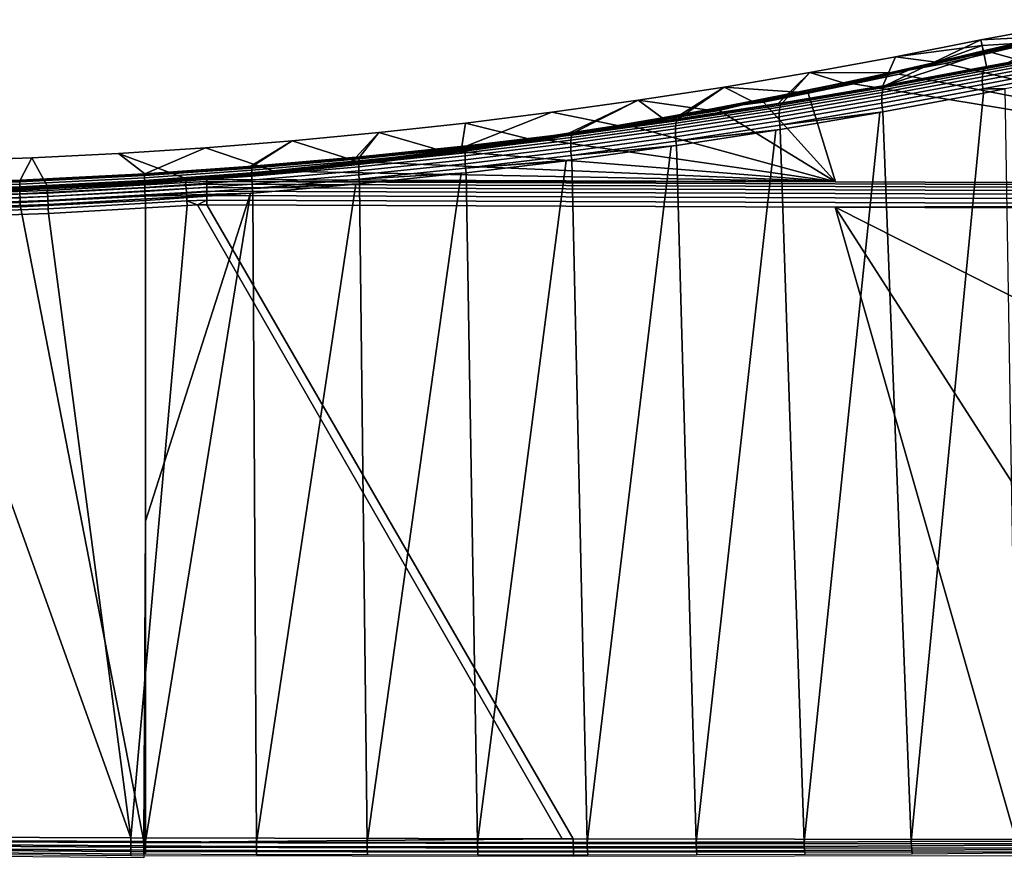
# Model space of a CAD drawing. Header units: metres. Extents: x -109 to 109, y -100 to 76.
# Tile 129 of 256: x -50 to -18, y -23 to 5. Entities that reach past the tile are written whole.
import ezdxf

# ---------------------------------------------------------------- set-up
doc = ezdxf.new("R2010")
doc.units = ezdxf.units.M
doc.layers.add('solid_21062310', color=7, linetype='CONTINUOUS')

msp = doc.modelspace()

# ---------------------------------------------------------------- linework, layer by layer
at = {"layer": 'solid_21062310'}
for points in [[(-16.115448, 4.719015, 6.072107), (-15.079737, 4.930812, 5.49791), (-14.6852, 5.283088, -0.004598), (-18.310461, 4.610676, -0.004598)], [(-18.218073, 4.163501, -12.691058), (-18.310461, 4.610676, -0.004598), (-14.6852, 5.283088, -0.004598)], [(-17.401569, 3.854229, -25.612337), (-18.125448, 3.716527, -25.373379), (-18.218073, 4.163501, -12.691058), (-14.6852, 5.283088, -0.004598)], [(-21.58886, 3.072032, -24.296526), (-21.158361, 4.043765, -0.004598), (-18.310461, 4.610676, -0.004598), (-21.496653, 3.088439, -24.323433)], [(-21.496653, 3.088439, -24.323433), (-18.310461, 4.610676, -0.004598), (-18.218073, 4.163501, -12.691058)], [(-21.158361, 4.043765, -0.004598), (-18.272142, 4.425198, 3.68485), (-18.310461, 4.610676, -0.004598)], [(-16.115448, 4.719015, 6.072107), (-18.310461, 4.610676, -0.004598), (-18.272142, 4.425198, 3.68485), (-17.166782, 4.48898, 6.695823)], [(-18.141794, 4.241425, 7.510211), (-16.438766, 4.632203, 6.436555), (-17.166782, 4.48898, 6.695823), (-18.233728, 4.239922, 7.370806)], [(-16.438766, 4.632203, 6.436555), (-18.141794, 4.241425, 7.510211), (-18.046936, 4.223424, 7.646678), (-16.350473, 4.612696, 6.577163)], [(-16.350473, 4.612696, 6.577163), (-18.046936, 4.223424, 7.646678), (-16.899197, 4.432216, 7.102093)], [(-19.806465, 3.867672, 8.39952), (-18.272142, 4.425198, 3.68485), (-21.158361, 4.043765, -0.004598)], [(-19.806465, 3.867672, 8.39952), (-18.233728, 4.239922, 7.370806), (-18.272142, 4.425198, 3.68485)], [(-18.272142, 4.425198, 3.68485), (-18.233728, 4.239922, 7.370806), (-17.166782, 4.48898, 6.695823)], [(-18.046936, 4.223424, 7.646678), (-17.950905, 4.186233, 7.777926), (-16.899197, 4.432216, 7.102093)], [(-16.899197, 4.432216, 7.102093), (-17.950905, 4.186233, 7.777926), (-2.20382, -0.203363, 19.838242)], [(-21.158361, 4.043765, -0.004598), (-21.58886, 3.072032, -24.296526), (-24.935007, 2.50436, -23.384012), (-24.014481, 3.518313, -0.004598)], [(-19.806465, 3.867672, 8.39952), (-21.158361, 4.043765, -0.004598), (-24.014481, 3.518313, -0.004598), (-21.364712, 3.514132, 9.376945)], [(-21.496653, 3.088439, -24.323433), (-18.218073, 4.163501, -12.691058), (-18.125448, 3.716527, -25.373379)], [(-18.141794, 4.241425, 7.510211), (-19.806465, 3.867672, 8.39952), (-20.835344, 3.612072, 9.246313)], [(-18.141794, 4.241425, 7.510211), (-20.835344, 3.612072, 9.246313), (-20.722416, 3.5969, 9.371467), (-18.046936, 4.223424, 7.646678)], [(-18.046936, 4.223424, 7.646678), (-20.722416, 3.5969, 9.371467), (-19.505796, 3.818522, 8.788204), (-17.950905, 4.186233, 7.777926)], [(-18.141794, 4.241425, 7.510211), (-18.233728, 4.239922, 7.370806), (-19.806465, 3.867672, 8.39952)], [(-17.950905, 4.186233, 7.777926), (-19.505796, 3.818522, 8.788204), (-2.20382, -0.203363, 19.838242)], [(-18.201246, 3.641973, -25.646763), (-18.166445, 3.690655, -25.512323), (-16.72051, 3.960048, -25.995983), (-16.758251, 3.911429, -26.129936)], [(-18.166445, 3.690655, -25.512323), (-18.125448, 3.716527, -25.373379), (-17.401569, 3.854229, -25.612337), (-16.72051, 3.960048, -25.995983)], [(-21.564508, 3.016067, -24.601814), (-18.201246, 3.641973, -25.646763), (-18.229164, 3.571733, -25.773026), (-21.589407, 2.946159, -24.730169)], [(-21.533234, 3.063957, -24.465029), (-18.166445, 3.690655, -25.512323), (-18.201246, 3.641973, -25.646763), (-21.564508, 3.016067, -24.601814)], [(-18.166445, 3.690655, -25.512323), (-21.533234, 3.063957, -24.465029), (-21.496653, 3.088439, -24.323433), (-18.125448, 3.716527, -25.373379)], [(-20.835344, 3.612072, 9.246313), (-19.806465, 3.867672, 8.39952), (-21.364712, 3.514132, 9.376945)], [(-20.722416, 3.5969, 9.371467), (-21.044199, 3.469305, 9.747668), (-2.20382, -0.203363, 19.838242), (-19.505796, 3.818522, 8.788204)], [(-18.265169, 3.253022, -26.070627), (-18.261559, 3.374624, -25.987829), (-16.828312, 3.643349, -26.469534), (-16.83519, 3.521247, -26.551846)], [(-18.261559, 3.374624, -25.987829), (-18.249449, 3.481816, -25.887737), (-16.812883, 3.750926, -26.36993), (-16.828312, 3.643349, -26.469534)], [(-18.249449, 3.481816, -25.887737), (-18.229164, 3.571733, -25.773026), (-16.78932, 3.841093, -26.255711), (-16.812883, 3.750926, -26.36993)], [(-18.229164, 3.571733, -25.773026), (-18.201246, 3.641973, -25.646763), (-16.758251, 3.911429, -26.129936), (-16.78932, 3.841093, -26.255711)], [(-24.014481, 3.518313, -0.004598), (-25.076977, 2.481465, -23.348021), (-28.412174, 1.971363, -22.565191), (-26.878149, 3.034455, -0.004598)], [(-22.908457, 3.178831, 10.303682), (-24.014481, 3.518313, -0.004598), (-26.878149, 3.034455, -0.004598), (-24.43824, 2.861138, 11.181754)], [(-24.014481, 3.518313, -0.004598), (-24.935007, 2.50436, -23.384012), (-25.076977, 2.481465, -23.348021)], [(-22.908457, 3.178831, 10.303682), (-21.364712, 3.514132, 9.376945), (-24.014481, 3.518313, -0.004598)], [(-20.835344, 3.612072, 9.246313), (-22.908457, 3.178831, 10.303682), (-23.59207, 3.014876, 10.893622)], [(-23.59207, 3.014876, 10.893622), (-23.460432, 3.002013, 11.009007), (-20.722416, 3.5969, 9.371467), (-20.835344, 3.612072, 9.246313)], [(-20.722416, 3.5969, 9.371467), (-23.460432, 3.002013, 11.009007), (-21.044199, 3.469305, 9.747668)], [(-23.460432, 3.002013, 11.009007), (-22.56638, 3.138327, 10.657023), (-21.044199, 3.469305, 9.747668)], [(-20.835344, 3.612072, 9.246313), (-21.364712, 3.514132, 9.376945), (-22.908457, 3.178831, 10.303682)], [(-21.044199, 3.469305, 9.747668), (-22.56638, 3.138327, 10.657023), (-2.20382, -0.203363, 19.838242)], [(-21.617558, 2.748424, -24.947975), (-18.261559, 3.374624, -25.987829), (-18.265169, 3.253022, -26.070627), (-21.620049, 2.625963, -25.031515)], [(-21.60725, 2.856131, -24.846609), (-18.249449, 3.481816, -25.887737), (-18.261559, 3.374624, -25.987829), (-21.617558, 2.748424, -24.947975)], [(-21.589407, 2.946159, -24.730169), (-18.229164, 3.571733, -25.773026), (-18.249449, 3.481816, -25.887737), (-21.60725, 2.856131, -24.846609)], [(-18.260185, 3.120263, -26.133915), (-18.265169, 3.253022, -26.070627), (-16.83519, 3.521247, -26.551846), (-16.833334, 3.387896, -26.614658)], [(-18.246738, 2.979895, -26.176004), (-18.260185, 3.120263, -26.133915), (-16.833334, 3.387896, -26.614658), (-16.822792, 3.246873, -26.656288)], [(-26.878149, 3.034455, -0.004598), (-28.583984, 1.946524, -22.528097), (-31.923218, 1.491668, -21.869036), (-29.748201, 2.592384, -0.004598)], [(-25.954742, 2.560437, 12.012957), (-26.878149, 3.034455, -0.004598), (-29.748201, 2.592384, -0.004598), (-27.458391, 2.27622, 12.798465)], [(-26.878149, 3.034455, -0.004598), (-28.412174, 1.971363, -22.565191), (-28.583984, 1.946524, -22.528097)], [(-25.954742, 2.560437, 12.012957), (-24.43824, 2.861138, 11.181754), (-26.878149, 3.034455, -0.004598)], [(-23.59207, 3.014876, 10.893622), (-25.954742, 2.560437, 12.012957), (-26.411598, 2.452684, 12.444302)], [(-26.411598, 2.452684, 12.444302), (-26.260649, 2.441559, 12.551632), (-23.460432, 3.002013, 11.009007), (-23.59207, 3.014876, 10.893622)], [(-23.460432, 3.002013, 11.009007), (-26.260649, 2.441559, 12.551632), (-24.073174, 2.824729, 11.518627)], [(-23.59207, 3.014876, 10.893622), (-24.43824, 2.861138, 11.181754), (-25.954742, 2.560437, 12.012957)], [(-21.589407, 2.946159, -24.730169), (-25.016525, 2.364322, -23.797113), (-24.994797, 2.433915, -23.666847), (-21.564508, 3.016067, -24.601814)], [(-21.564508, 3.016067, -24.601814), (-24.994797, 2.433915, -23.666847), (-24.967245, 2.481058, -23.527912), (-21.533234, 3.063957, -24.465029)], [(-21.533234, 3.063957, -24.465029), (-24.967245, 2.481058, -23.527912), (-24.935007, 2.50436, -23.384012), (-21.496653, 3.088439, -24.323433)], [(-21.496653, 3.088439, -24.323433), (-24.935007, 2.50436, -23.384012), (-21.58886, 3.072032, -24.296526)], [(-23.59207, 3.014876, 10.893622), (-22.908457, 3.178831, 10.303682), (-24.43824, 2.861138, 11.181754)], [(-24.073174, 2.824729, 11.518627), (-23.166414, -0.126966, 19.628342), (-2.20382, -0.203363, 19.838242), (-22.56638, 3.138327, 10.657023)], [(-23.460432, 3.002013, 11.009007), (-24.073174, 2.824729, 11.518627), (-22.56638, 3.138327, 10.657023)], [(-21.620049, 2.625963, -25.031515), (-18.265169, 3.253022, -26.070627), (-18.260185, 3.120263, -26.133915), (-21.614653, 2.49207, -25.094963)], [(-21.614653, 2.49207, -25.094963), (-18.260185, 3.120263, -26.133915), (-18.246738, 2.979895, -26.176004), (-21.601521, 2.35038, -25.136597)], [(-18.246738, 2.979895, -26.176004), (-18.225191, 2.835671, -26.195766), (-21.581347, 2.204685, -25.155127), (-21.601521, 2.35038, -25.136597)], [(-18.225191, 2.835671, -26.195766), (-17.514685, 2.971952, -26.432686), (-17.106878, -22.135736, -26.571331), (-20.638123, -22.152105, -25.434639)], [(-16.822792, 3.246873, -26.656288), (-16.804001, 3.101939, -26.675566), (-17.514685, 2.971952, -26.432686), (-18.246738, 2.979895, -26.176004)], [(-18.246738, 2.979895, -26.176004), (-17.514685, 2.971952, -26.432686), (-18.225191, 2.835671, -26.195766)], [(-26.260649, 2.441559, 12.551632), (-25.565649, 2.527758, 12.334549), (-24.073174, 2.824729, 11.518627)], [(-24.073174, 2.824729, 11.518627), (-25.565649, 2.527758, 12.334549), (-23.166414, -0.126966, 19.628342)], [(-21.620049, 2.625963, -25.031515), (-25.041681, 2.042744, -24.101833), (-25.040295, 2.166009, -24.017641), (-21.617558, 2.748424, -24.947975)], [(-21.617558, 2.748424, -24.947975), (-25.040295, 2.166009, -24.017641), (-25.03183, 2.274194, -23.915127), (-21.60725, 2.856131, -24.846609)], [(-21.60725, 2.856131, -24.846609), (-25.03183, 2.274194, -23.915127), (-25.016525, 2.364322, -23.797113), (-21.589407, 2.946159, -24.730169)], [(-21.581347, 2.204685, -25.155127), (-18.225191, 2.835671, -26.195766), (-20.638123, -22.152105, -25.434639)], [(-29.748201, 2.592384, -0.004598), (-32.104092, 1.468542, -21.836668), (-35.463539, 1.067162, -21.297194), (-32.62429, 2.192144, -0.004598)], [(-28.949997, 2.00791, 13.540026), (-29.748201, 2.592384, -0.004598), (-32.62429, 2.192144, -0.004598), (-30.43054, 1.75495, 14.23926)], [(-29.748201, 2.592384, -0.004598), (-31.923218, 1.491668, -21.869036), (-32.104092, 1.468542, -21.836668)], [(-28.949997, 2.00791, 13.540026), (-27.458391, 2.27622, 12.798465), (-29.748201, 2.592384, -0.004598)], [(-26.411598, 2.452684, 12.444302), (-28.949997, 2.00791, 13.540026), (-29.293388, 1.92837, 13.890438)], [(-29.293388, 1.92837, 13.890438), (-29.122576, 1.918355, 13.991604), (-26.260649, 2.441559, 12.551632), (-26.411598, 2.452684, 12.444302)], [(-26.260649, 2.441559, 12.551632), (-29.122576, 1.918355, 13.991604), (-27.044537, 2.246929, 13.106119)], [(-26.411598, 2.452684, 12.444302), (-27.458391, 2.27622, 12.798465), (-28.949997, 2.00791, 13.540026)], [(-25.03183, 2.274194, -23.915127), (-28.494707, 1.743145, -23.103359), (-28.482014, 1.833363, -22.983952), (-25.016525, 2.364322, -23.797113)], [(-25.016525, 2.364322, -23.797113), (-28.482014, 1.833363, -22.983952), (-28.463577, 1.902665, -22.851982), (-24.994797, 2.433915, -23.666847)], [(-24.994797, 2.433915, -23.666847), (-28.463577, 1.902665, -22.851982), (-28.439909, 1.949121, -22.711128), (-24.967245, 2.481058, -23.527912)], [(-24.967245, 2.481058, -23.527912), (-28.439909, 1.949121, -22.711128), (-28.412174, 1.971363, -22.565191), (-24.935007, 2.50436, -23.384012)], [(-24.935007, 2.50436, -23.384012), (-28.412174, 1.971363, -22.565191), (-25.076977, 2.481465, -23.348021)], [(-26.411598, 2.452684, 12.444302), (-25.954742, 2.560437, 12.012957), (-27.458391, 2.27622, 12.798465)], [(-26.260649, 2.441559, 12.551632), (-27.044537, 2.246929, 13.106119), (-23.166414, -0.126966, 19.628342), (-25.565649, 2.527758, 12.334549)], [(-21.614653, 2.49207, -25.094963), (-25.035955, 1.907791, -24.16539), (-25.041681, 2.042744, -24.101833), (-21.620049, 2.625963, -25.031515)], [(-21.601521, 2.35038, -25.136597), (-25.023273, 1.764863, -24.206562), (-25.035955, 1.907791, -24.16539), (-21.614653, 2.49207, -25.094963)], [(-21.601521, 2.35038, -25.136597), (-21.581347, 2.204685, -25.155127), (-25.023273, 1.764863, -24.206562)], [(-32.62429, 2.192144, -0.004598), (-35.463539, 1.067162, -21.297194), (-35.631886, 1.048451, -21.27322), (-35.50592, 1.833802, -0.004598)], [(-30.43054, 1.75495, 14.23926), (-32.62429, 2.192144, -0.004598), (-35.50592, 1.833802, -0.004598), (-33.360794, 1.293339, 15.515094)], [(-28.439909, 1.949121, -22.711128), (-31.946375, 1.470412, -22.016747), (-31.923218, 1.491668, -21.869036), (-28.412174, 1.971363, -22.565191)], [(-28.412174, 1.971363, -22.565191), (-31.923218, 1.491668, -21.869036), (-28.583984, 1.946524, -22.528097)], [(-29.293388, 1.92837, 13.890438), (-28.949997, 2.00791, 13.540026), (-30.43054, 1.75495, 14.23926)], [(-29.122576, 1.918355, 13.991604), (-29.966106, 1.730959, 14.523736), (-23.166414, -0.126966, 19.628342), (-27.044537, 2.246929, 13.106119)], [(-25.041681, 2.042744, -24.101833), (-28.501614, 1.510526, -23.29163), (-28.501301, 1.634525, -23.206881), (-25.040295, 2.166009, -24.017641)], [(-25.035955, 1.907791, -24.16539), (-28.495636, 1.374603, -23.355251), (-28.501614, 1.510526, -23.29163), (-25.041681, 2.042744, -24.101833)], [(-25.040295, 2.166009, -24.017641), (-28.501301, 1.634525, -23.206881), (-28.494707, 1.743145, -23.103359), (-25.03183, 2.274194, -23.915127)], [(-25.023273, 1.764863, -24.206562), (-21.581347, 2.204685, -25.155127), (-21.680277, 2.186922, -25.12639)], [(-25.023273, 1.764863, -24.206562), (-21.680277, 2.186922, -25.12639), (-25.004488, 1.617811, -24.224047)], [(-25.004488, 1.617811, -24.224047), (-21.680277, 2.186922, -25.12639), (-24.208811, -22.165691, -24.42893)], [(-21.680277, 2.186922, -25.12639), (-21.581347, 2.204685, -25.155127), (-20.638123, -22.152105, -25.434639), (-24.208811, -22.165691, -24.42893)], [(-35.50592, 1.833802, -0.004598), (-35.631886, 1.048451, -21.27322), (-39.02858, 0.699446, -20.851254), (-38.392796, 1.517401, -0.004598)], [(-33.360794, 1.293339, 15.515094), (-35.50592, 1.833802, -0.004598), (-38.392796, 1.517401, -0.004598), (-36.246162, 0.889143, 16.632267)], [(-32.235832, 1.444973, 15.223659), (-30.43054, 1.75495, 14.23926), (-33.360794, 1.293339, 15.515094)], [(-32.044682, 1.435385, 15.320729), (-32.844475, 1.27277, 15.7826), (-23.166414, -0.126966, 19.628342), (-29.966106, 1.730959, 14.523736)], [(-29.293388, 1.92837, 13.890438), (-30.43054, 1.75495, 14.23926), (-32.235832, 1.444973, 15.223659)], [(-32.235832, 1.444973, 15.223659), (-32.044682, 1.435385, 15.320729), (-29.122576, 1.918355, 13.991604), (-29.293388, 1.92837, 13.890438)], [(-29.122576, 1.918355, 13.991604), (-32.044682, 1.435385, 15.320729), (-29.966106, 1.730959, 14.523736)], [(-28.501301, 1.634525, -23.206881), (-31.995764, 1.156225, -22.517725), (-31.99106, 1.265236, -22.413342), (-28.494707, 1.743145, -23.103359)], [(-28.494707, 1.743145, -23.103359), (-31.99106, 1.265236, -22.413342), (-31.98105, 1.355533, -22.292727), (-28.482014, 1.833363, -22.983952)], [(-28.482014, 1.833363, -22.983952), (-31.98105, 1.355533, -22.292727), (-31.966015, 1.424572, -22.159275), (-28.463577, 1.902665, -22.851982)], [(-28.463577, 1.902665, -22.851982), (-31.966015, 1.424572, -22.159275), (-31.946375, 1.470412, -22.016747), (-28.439909, 1.949121, -22.711128)], [(-25.023273, 1.764863, -24.206562), (-28.483534, 1.230541, -23.395969), (-28.495636, 1.374603, -23.355251), (-25.035955, 1.907791, -24.16539)], [(-25.023273, 1.764863, -24.206562), (-25.004488, 1.617811, -24.224047), (-28.483534, 1.230541, -23.395969)], [(-38.392796, 1.517401, -0.004598), (-39.162022, 0.686843, -20.83707), (-42.61274, 0.389938, -20.532469), (-41.283974, 1.243055, -0.004598)], [(-36.246162, 0.889143, 16.632267), (-38.392796, 1.517401, -0.004598), (-41.283974, 1.243055, -0.004598), (-39.084389, 0.539951, 17.597393)], [(-38.392796, 1.517401, -0.004598), (-39.02858, 0.699446, -20.851254), (-39.162022, 0.686843, -20.83707)], [(-31.99106, 1.265236, -22.413342), (-35.516342, 0.842234, -21.846668), (-35.509075, 0.9326, -21.72504), (-31.98105, 1.355533, -22.292727)], [(-31.98105, 1.355533, -22.292727), (-35.509075, 0.9326, -21.72504), (-35.49754, 1.001411, -21.59034), (-31.966015, 1.424572, -22.159275)], [(-31.966015, 1.424572, -22.159275), (-35.49754, 1.001411, -21.59034), (-35.482059, 1.046711, -21.446394), (-31.946375, 1.470412, -22.016747)], [(-31.946375, 1.470412, -22.016747), (-35.482059, 1.046711, -21.446394), (-35.463539, 1.067162, -21.297194), (-31.923218, 1.491668, -21.869036)], [(-31.923218, 1.491668, -21.869036), (-35.463539, 1.067162, -21.297194), (-32.104092, 1.468542, -21.836668)], [(-32.235832, 1.444973, 15.223659), (-33.360794, 1.293339, 15.515094), (-35.2369, 1.005599, 16.435408)], [(-32.235832, 1.444973, 15.223659), (-35.2369, 1.005599, 16.435408), (-35.024998, 0.995706, 16.530622)], [(-32.235832, 1.444973, 15.223659), (-35.024998, 0.995706, 16.530622), (-32.044682, 1.435385, 15.320729)], [(-32.044682, 1.435385, 15.320729), (-35.024998, 0.995706, 16.530622), (-32.844475, 1.27277, 15.7826)], [(-28.501614, 1.510526, -23.29163), (-31.995026, 1.031568, -22.60294), (-31.995764, 1.156225, -22.517725), (-28.501301, 1.634525, -23.206881)], [(-28.495636, 1.374603, -23.355251), (-31.988871, 0.894773, -22.666586), (-31.995026, 1.031568, -22.60294), (-28.501614, 1.510526, -23.29163)], [(-28.483534, 1.230541, -23.395969), (-31.977467, 0.749692, -22.706871), (-31.988871, 0.894773, -22.666586), (-28.495636, 1.374603, -23.355251)], [(-28.483534, 1.230541, -23.395969), (-25.004488, 1.617811, -24.224047), (-25.154701, 1.593361, -24.186144)], [(-28.483534, 1.230541, -23.395969), (-25.154701, 1.593361, -24.186144), (-28.466213, 1.082268, -23.412537)], [(-28.466213, 1.082268, -23.412537), (-25.154701, 1.593361, -24.186144), (-27.81378, -22.175663, -23.555635)], [(-25.154701, 1.593361, -24.186144), (-25.004488, 1.617811, -24.224047), (-24.208811, -22.165691, -24.42893), (-27.81378, -22.175663, -23.555635)], [(-47.076077, 0.820787, -0.004598), (-44.178497, 1.010845, -0.004598), (-46.206066, 0.139978, -20.341946)], [(-41.924419, 0.238285, 18.431305), (-44.178497, 1.010845, -0.004598), (-47.076077, 0.820787, -0.004598), (-44.839005, -0.021875, 19.150274)], [(-41.283974, 1.243055, -0.004598), (-42.688721, 0.384029, -20.527105), (-46.206066, 0.139978, -20.341946), (-44.178497, 1.010845, -0.004598)], [(-39.084389, 0.539951, 17.597393), (-41.283974, 1.243055, -0.004598), (-44.178497, 1.010845, -0.004598), (-41.924419, 0.238285, 18.431305)], [(-41.283974, 1.243055, -0.004598), (-42.61274, 0.389938, -20.532469), (-42.688721, 0.384029, -20.527105)], [(-35.509075, 0.9326, -21.72504), (-39.061493, 0.566266, -21.282442), (-39.053539, 0.634885, -21.146734), (-35.49754, 1.001411, -21.59034)], [(-35.49754, 1.001411, -21.59034), (-39.053539, 0.634885, -21.146734), (-39.042332, 0.67973, -21.00164), (-35.482059, 1.046711, -21.446394)], [(-35.482059, 1.046711, -21.446394), (-39.042332, 0.67973, -21.00164), (-39.02858, 0.699446, -20.851254), (-35.463539, 1.067162, -21.297194)], [(-35.463539, 1.067162, -21.297194), (-39.02858, 0.699446, -20.851254), (-35.631886, 1.048451, -21.27322)], [(-35.2369, 1.005599, 16.435408), (-36.246162, 0.889143, 16.632267), (-38.294079, 0.613345, 17.517162)], [(-35.2369, 1.005599, 16.435408), (-38.294079, 0.613345, 17.517162), (-38.061146, 0.602364, 17.612921)], [(-35.2369, 1.005599, 16.435408), (-38.061146, 0.602364, 17.612921), (-35.024998, 0.995706, 16.530622)], [(-35.024998, 0.995706, 16.530622), (-38.061146, 0.602364, 17.612921), (-35.678562, 0.869836, 16.88965)], [(-35.2369, 1.005599, 16.435408), (-33.360794, 1.293339, 15.515094), (-36.246162, 0.889143, 16.632267)], [(-32.844475, 1.27277, 15.7826), (-35.678562, 0.869836, 16.88965), (-23.166414, -0.126966, 19.628342)], [(-35.024998, 0.995706, 16.530622), (-35.678562, 0.869836, 16.88965), (-32.844475, 1.27277, 15.7826)], [(-31.995764, 1.156225, -22.517725), (-35.519135, 0.732879, -21.951767), (-35.516342, 0.842234, -21.846668), (-31.99106, 1.265236, -22.413342)], [(-31.995026, 1.031568, -22.60294), (-35.517372, 0.607643, -22.037352), (-35.519135, 0.732879, -21.951767), (-31.995764, 1.156225, -22.517725)], [(-31.988871, 0.894773, -22.666586), (-35.511101, 0.470083, -22.100992), (-35.517372, 0.607643, -22.037352), (-31.995026, 1.031568, -22.60294)], [(-28.483534, 1.230541, -23.395969), (-28.466213, 1.082268, -23.412537), (-31.977467, 0.749692, -22.706871)], [(-31.977467, 0.749692, -22.706871), (-28.466213, 1.082268, -23.412537), (-28.644148, 1.05631, -23.374298)], [(-31.977467, 0.749692, -22.706871), (-28.644148, 1.05631, -23.374298), (-31.961683, 0.600336, -22.72257)], [(-31.961683, 0.600336, -22.72257), (-28.644148, 1.05631, -23.374298), (-31.44804, -22.181311, -22.815914)], [(-28.644148, 1.05631, -23.374298), (-28.466213, 1.082268, -23.412537), (-27.81378, -22.175663, -23.555635), (-31.44804, -22.181311, -22.815914)], [(-49.976208, 0.672916, -0.004598), (-50.358871, -0.07082, -20.196276), (-54.523472, -0.1955, -20.050192), (-52.878544, 0.567259, -0.004598)], [(-54.071579, -0.442705, 19.057413), (-49.450554, -0.285391, 19.103893), (-49.976208, 0.672916, -0.004598), (-52.878544, 0.567259, -0.004598)], [(-49.976208, 0.672916, -0.004598), (-47.076077, 0.820787, -0.004598), (-46.206066, 0.139978, -20.341946), (-50.358871, -0.07082, -20.196276)], [(-44.839005, -0.021875, 19.150274), (-47.076077, 0.820787, -0.004598), (-49.976208, 0.672916, -0.004598), (-49.450554, -0.285391, 19.103893)], [(-39.053539, 0.634885, -21.146734), (-42.628506, 0.326321, -20.829695), (-42.621662, 0.370803, -20.683737), (-39.042332, 0.67973, -21.00164)], [(-39.042332, 0.67973, -21.00164), (-42.621662, 0.370803, -20.683737), (-42.61274, 0.389938, -20.532469), (-39.02858, 0.699446, -20.851254)], [(-39.02858, 0.699446, -20.851254), (-42.61274, 0.389938, -20.532469), (-39.162022, 0.686843, -20.83707)], [(-38.294079, 0.613345, 17.517162), (-36.246162, 0.889143, 16.632267), (-39.084389, 0.539951, 17.597393)], [(-35.519135, 0.732879, -21.951767), (-39.066833, 0.366189, -21.510544), (-39.065968, 0.475838, -21.404881), (-35.516342, 0.842234, -21.846668)], [(-35.517372, 0.607643, -22.037352), (-39.064064, 0.240459, -21.596409), (-39.066833, 0.366189, -21.510544), (-35.519135, 0.732879, -21.951767)], [(-35.516342, 0.842234, -21.846668), (-39.065968, 0.475838, -21.404881), (-39.061493, 0.566266, -21.282442), (-35.509075, 0.9326, -21.72504)], [(-35.678562, 0.869836, 16.88965), (-38.469357, 0.519521, 17.852135), (-23.166414, -0.126966, 19.628342)], [(-38.061146, 0.602364, 17.612921), (-38.469357, 0.519521, 17.852135), (-35.678562, 0.869836, 16.88965)], [(-31.977467, 0.749692, -22.706871), (-35.500507, 0.324107, -22.140879), (-35.511101, 0.470083, -22.100992), (-31.988871, 0.894773, -22.666586)], [(-31.977467, 0.749692, -22.706871), (-31.961683, 0.600336, -22.72257), (-35.500507, 0.324107, -22.140879)], [(-46.21022, 0.121191, -20.493814), (-42.621662, 0.370803, -20.683737), (-42.628506, 0.326321, -20.829695), (-46.212631, 0.076975, -20.640352)], [(-42.621662, 0.370803, -20.683737), (-46.21022, 0.121191, -20.493814), (-46.206066, 0.139978, -20.341946), (-42.61274, 0.389938, -20.532469)], [(-42.61274, 0.389938, -20.532469), (-46.206066, 0.139978, -20.341946), (-42.688721, 0.384029, -20.527105)], [(-39.065968, 0.475838, -21.404881), (-42.634441, 0.167369, -21.089205), (-42.632805, 0.257852, -20.966162), (-39.061493, 0.566266, -21.282442)], [(-39.066833, 0.366189, -21.510544), (-42.633366, 0.057477, -21.19528), (-42.634441, 0.167369, -21.089205), (-39.065968, 0.475838, -21.404881)], [(-39.064064, 0.240459, -21.596409), (-42.629612, -0.068659, -21.281334), (-42.633366, 0.057477, -21.19528), (-39.066833, 0.366189, -21.510544)], [(-39.061493, 0.566266, -21.282442), (-42.632805, 0.257852, -20.966162), (-42.628506, 0.326321, -20.829695), (-39.053539, 0.634885, -21.146734)], [(-41.402641, 0.271251, 18.460552), (-39.084389, 0.539951, 17.597393), (-41.924419, 0.238285, 18.431305)], [(-38.294079, 0.613345, 17.517162), (-39.084389, 0.539951, 17.597393), (-41.402641, 0.271251, 18.460552)], [(-38.294079, 0.613345, 17.517162), (-41.402641, 0.271251, 18.460552), (-41.148586, 0.258358, 18.559404)], [(-38.469357, 0.519521, 17.852135), (-41.263527, 0.214612, 18.689865), (-23.166414, -0.126966, 19.628342)], [(-41.148586, 0.258358, 18.559404), (-41.263527, 0.214612, 18.689865), (-38.469357, 0.519521, 17.852135)], [(-38.294079, 0.613345, 17.517162), (-41.148586, 0.258358, 18.559404), (-38.061146, 0.602364, 17.612921)], [(-38.061146, 0.602364, 17.612921), (-41.148586, 0.258358, 18.559404), (-38.469357, 0.519521, 17.852135)], [(-35.511101, 0.470083, -22.100992), (-39.057739, 0.102246, -21.660015), (-39.064064, 0.240459, -21.596409), (-35.517372, 0.607643, -22.037352)], [(-35.500507, 0.324107, -22.140879), (-39.048042, -0.044491, -21.699543), (-39.057739, 0.102246, -21.660015), (-35.511101, 0.470083, -22.100992)], [(-35.500507, 0.324107, -22.140879), (-31.961683, 0.600336, -22.72257), (-32.1446, 0.576738, -22.689993)], [(-35.500507, 0.324107, -22.140879), (-32.1446, 0.576738, -22.689993), (-35.486359, 0.173818, -22.155821)], [(-35.486359, 0.173818, -22.155821), (-32.1446, 0.576738, -22.689993), (-35.106861, -22.182114, -22.210691)], [(-32.1446, 0.576738, -22.689993), (-31.961683, 0.600336, -22.72257), (-31.44804, -22.181311, -22.815914), (-35.106861, -22.182114, -22.210691)], [(-50.369434, -0.29274, -20.755301), (-50.368782, -0.202124, -20.631832), (-46.213234, 0.008612, -20.777319), (-46.212006, -0.08192, -20.900755)], [(-50.368782, -0.202124, -20.631832), (-50.366756, -0.133728, -20.494814), (-46.212631, 0.076975, -20.640352), (-46.213234, 0.008612, -20.777319)], [(-50.366756, -0.133728, -20.494814), (-50.363422, -0.089533, -20.348213), (-46.21022, 0.121191, -20.493814), (-46.212631, 0.076975, -20.640352)], [(-50.363422, -0.089533, -20.348213), (-50.358871, -0.07082, -20.196276), (-46.206066, 0.139978, -20.341946), (-46.21022, 0.121191, -20.493814)], [(-46.212631, 0.076975, -20.640352), (-42.628506, 0.326321, -20.829695), (-42.632805, 0.257852, -20.966162), (-46.213234, 0.008612, -20.777319)], [(-46.213234, 0.008612, -20.777319), (-42.632805, 0.257852, -20.966162), (-42.634441, 0.167369, -21.089205), (-46.212006, -0.08192, -20.900755)], [(-46.212006, -0.08192, -20.900755), (-42.634441, 0.167369, -21.089205), (-42.633366, 0.057477, -21.19528), (-46.208981, -0.192004, -21.007086)], [(-46.208981, -0.192004, -21.007086), (-42.633366, 0.057477, -21.19528), (-42.629612, -0.068659, -21.281334), (-46.204254, -0.318453, -21.093239)], [(-44.554653, -0.017586, 19.257452), (-41.924419, 0.238285, 18.431305), (-44.839005, -0.021875, 19.150274)], [(-41.402641, 0.271251, 18.460552), (-41.924419, 0.238285, 18.431305), (-44.554653, -0.017586, 19.257452)], [(-41.402641, 0.271251, 18.460552), (-44.554653, -0.017586, 19.257452), (-44.46954, -0.020255, 19.289581)], [(-41.402641, 0.271251, 18.460552), (-44.46954, -0.020255, 19.289581), (-44.277729, -0.03333, 19.362131)], [(-41.402641, 0.271251, 18.460552), (-44.277729, -0.03333, 19.362131), (-41.148586, 0.258358, 18.559404)], [(-41.148586, 0.258358, 18.559404), (-44.277729, -0.03333, 19.362131), (-41.263527, 0.214612, 18.689865)], [(-44.277729, -0.03333, 19.362131), (-44.129009, -0.050568, 19.418442), (-41.263527, 0.214612, 18.689865)], [(-41.263527, 0.214612, 18.689865), (-44.129009, -0.050568, 19.418442), (-23.166414, -0.126966, 19.628342)], [(-39.057739, 0.102246, -21.660015), (-42.62328, -0.207405, -21.344885), (-42.629612, -0.068659, -21.281334), (-39.064064, 0.240459, -21.596409)], [(-39.048042, -0.044491, -21.699543), (-42.614563, -0.354765, -21.384108), (-42.62328, -0.207405, -21.344885), (-39.057739, 0.102246, -21.660015)], [(-35.500507, 0.324107, -22.140879), (-35.486359, 0.173818, -22.155821), (-39.048042, -0.044491, -21.699543)], [(-39.048042, -0.044491, -21.699543), (-35.486359, 0.173818, -22.155821), (-35.652306, 0.155204, -22.132292)], [(-39.048042, -0.044491, -21.699543), (-35.652306, 0.155204, -22.132292), (-39.035587, -0.195586, -21.713778)], [(-39.035587, -0.195586, -21.713778), (-35.652306, 0.155204, -22.132292), (-38.785477, -22.177605, -21.740738)], [(-35.652306, 0.155204, -22.132292), (-35.486359, 0.173818, -22.155821), (-35.106861, -22.182114, -22.210691), (-38.785477, -22.177605, -21.740738)], [(-50.369434, -0.29274, -20.755301), (-50.368702, -0.402953, -20.861643), (-54.540226, -0.527639, -20.715786), (-54.538666, -0.417344, -20.609434)], [(-50.368782, -0.202124, -20.631832), (-50.369434, -0.29274, -20.755301), (-54.538666, -0.417344, -20.609434), (-54.536125, -0.326683, -20.485933)], [(-50.366756, -0.133728, -20.494814), (-50.368782, -0.202124, -20.631832), (-54.536125, -0.326683, -20.485933), (-54.532673, -0.258284, -20.348866)], [(-50.363422, -0.089533, -20.348213), (-50.366756, -0.133728, -20.494814), (-54.532673, -0.258284, -20.348866), (-54.528416, -0.21413, -20.2022)], [(-54.528416, -0.21413, -20.2022), (-54.523472, -0.1955, -20.050192), (-50.358871, -0.07082, -20.196276), (-50.363422, -0.089533, -20.348213)], [(-54.073048, -0.508775, 19.352518), (-49.450497, -0.351465, 19.398954), (-49.451122, -0.305962, 19.254215), (-54.072624, -0.463256, 19.20776)], [(-49.451122, -0.305962, 19.254215), (-49.450554, -0.285391, 19.103893), (-54.071579, -0.442705, 19.057413), (-54.072624, -0.463256, 19.20776)], [(-50.368702, -0.402953, -20.861643), (-50.369434, -0.29274, -20.755301), (-46.212006, -0.08192, -20.900755), (-46.208981, -0.192004, -21.007086)], [(-50.3666, -0.52957, -20.947779), (-50.368702, -0.402953, -20.861643), (-46.208981, -0.192004, -21.007086), (-46.204254, -0.318453, -21.093239)], [(-50.36319, -0.668926, -21.011217), (-50.3666, -0.52957, -20.947779), (-46.204254, -0.318453, -21.093239), (-46.197956, -0.45761, -21.156719)], [(-44.839188, -0.042454, 19.30057), (-44.839005, -0.021875, 19.150274), (-49.450554, -0.285391, 19.103893), (-49.451122, -0.305962, 19.254215)], [(-49.450497, -0.351465, 19.398954), (-44.837513, -0.087917, 19.445288), (-44.839188, -0.042454, 19.30057), (-49.451122, -0.305962, 19.254215)], [(-49.448696, -0.420608, 19.533997), (-44.834118, -0.156979, 19.580313), (-44.837513, -0.087917, 19.445288), (-49.450497, -0.351465, 19.398954)], [(-49.44577, -0.511426, 19.655504), (-44.829105, -0.247679, 19.701809), (-44.834118, -0.156979, 19.580313), (-49.448696, -0.420608, 19.533997)], [(-49.441807, -0.621337, 19.760023), (-44.822609, -0.35744, 19.806326), (-44.829105, -0.247679, 19.701809), (-49.44577, -0.511426, 19.655504)], [(-46.204254, -0.318453, -21.093239), (-42.629612, -0.068659, -21.281334), (-42.62328, -0.207405, -21.344885), (-46.197956, -0.45761, -21.156719)], [(-46.197956, -0.45761, -21.156719), (-42.62328, -0.207405, -21.344885), (-42.614563, -0.354765, -21.384108), (-46.190273, -0.605448, -21.195692)], [(-44.839188, -0.042454, 19.30057), (-44.554653, -0.017586, 19.257452), (-44.839005, -0.021875, 19.150274)], [(-44.839188, -0.042454, 19.30057), (-44.46954, -0.020255, 19.289581), (-44.554653, -0.017586, 19.257452)], [(-44.837513, -0.087917, 19.445288), (-44.277729, -0.03333, 19.362131), (-44.46954, -0.020255, 19.289581), (-44.839188, -0.042454, 19.30057)], [(-44.837513, -0.087917, 19.445288), (-44.129009, -0.050568, 19.418442), (-44.277729, -0.03333, 19.362131)], [(-44.834118, -0.156979, 19.580313), (-44.13068, -0.116867, 19.560617), (-44.129009, -0.050568, 19.418442), (-44.837513, -0.087917, 19.445288)], [(-44.829105, -0.247679, 19.701809), (-44.132294, -0.206849, 19.689119), (-44.13068, -0.116867, 19.560617), (-44.834118, -0.156979, 19.580313)], [(-44.822609, -0.35744, 19.806326), (-44.133808, -0.31778, 19.800045), (-44.132294, -0.206849, 19.689119), (-44.829105, -0.247679, 19.701809)], [(-44.814819, -0.483144, 19.890894), (-44.135178, -0.44629, 19.89002), (-44.133808, -0.31778, 19.800045), (-44.822609, -0.35744, 19.806326)], [(-2.208615, -0.470575, 20.219845), (-44.133808, -0.31778, 19.800045), (-44.135178, -0.44629, 19.89002), (-2.209984, -0.599084, 20.30982)], [(-2.2071, -0.359644, 20.108921), (-44.132294, -0.206849, 19.689119), (-44.133808, -0.31778, 19.800045), (-2.208615, -0.470575, 20.219845)], [(-2.2071, -0.359644, 20.108921), (-2.205485, -0.269662, 19.980417), (-44.13068, -0.116867, 19.560617), (-44.132294, -0.206849, 19.689119)], [(-44.13068, -0.116867, 19.560617), (-23.166414, -0.126966, 19.628342), (-44.129009, -0.050568, 19.418442)], [(-2.205485, -0.269662, 19.980417), (-2.20382, -0.203363, 19.838242), (-23.166414, -0.126966, 19.628342), (-44.13068, -0.116867, 19.560617)], [(-39.048042, -0.044491, -21.699543), (-39.035587, -0.195586, -21.713778), (-42.614563, -0.354765, -21.384108)], [(-42.614563, -0.354765, -21.384108), (-39.035587, -0.195586, -21.713778), (-39.163647, -0.20779, -21.700218)], [(-42.614563, -0.354765, -21.384108), (-39.163647, -0.20779, -21.700218), (-42.603851, -0.506509, -21.397787)], [(-42.603851, -0.506509, -21.397787), (-39.163647, -0.20779, -21.700218), (-42.478809, -22.167618, -21.406698)], [(-39.163647, -0.20779, -21.700218), (-39.035587, -0.195586, -21.713778), (-38.785477, -22.177605, -21.740738), (-42.478809, -22.167618, -21.406698)], [(-50.368702, -0.402953, -20.861643), (-50.3666, -0.52957, -20.947779), (-54.540756, -0.654371, -20.801907), (-54.540226, -0.527639, -20.715786)], [(-50.3666, -0.52957, -20.947779), (-50.36319, -0.668926, -21.011217), (-54.540245, -0.793867, -20.865301), (-54.540756, -0.654371, -20.801907)], [(-54.072842, -0.57796, 19.487577), (-49.448696, -0.420608, 19.533997), (-49.450497, -0.351465, 19.398954), (-54.073048, -0.508775, 19.352518)], [(-54.072014, -0.668845, 19.609095), (-49.44577, -0.511426, 19.655504), (-49.448696, -0.420608, 19.533997), (-54.072842, -0.57796, 19.487577)], [(-54.070587, -0.778847, 19.713615), (-49.441807, -0.621337, 19.760023), (-49.44577, -0.511426, 19.655504), (-54.072014, -0.668845, 19.609095)], [(-54.068596, -0.904839, 19.798172), (-49.436913, -0.747218, 19.844584), (-49.441807, -0.621337, 19.760023), (-54.070587, -0.778847, 19.713615)], [(-50.35857, -0.816985, -21.050117), (-50.36319, -0.668926, -21.011217), (-46.197956, -0.45761, -21.156719), (-46.190273, -0.605448, -21.195692)], [(-46.190273, -0.605448, -21.195692), (-46.181843, -0.757712, -21.209011), (-50.352879, -0.969459, -21.063354), (-50.35857, -0.816985, -21.050117)], [(-49.436913, -0.747218, 19.844584), (-44.814819, -0.483144, 19.890894), (-44.822609, -0.35744, 19.806326), (-49.441807, -0.621337, 19.760023)], [(-49.431232, -0.885491, 19.90678), (-44.805958, -0.621218, 19.953108), (-44.814819, -0.483144, 19.890894), (-49.436913, -0.747218, 19.844584)], [(-49.424923, -1.032226, 19.944849), (-44.796268, -0.767739, 19.991199), (-44.805958, -0.621218, 19.953108), (-49.431232, -0.885491, 19.90678)], [(-46.190273, -0.605448, -21.195692), (-42.614563, -0.354765, -21.384108), (-42.603851, -0.506509, -21.397787)], [(-46.190273, -0.605448, -21.195692), (-42.603851, -0.506509, -21.397787), (-42.674751, -0.512075, -21.392803)], [(-46.190273, -0.605448, -21.195692), (-42.674751, -0.512075, -21.392803), (-46.181843, -0.757712, -21.209011)], [(-42.674751, -0.512075, -21.392803), (-46.181385, -11.454968, -21.209026), (-46.181843, -0.757712, -21.209011)], [(-42.674751, -0.512075, -21.392803), (-42.603851, -0.506509, -21.397787), (-42.478809, -22.167618, -21.406698), (-46.181652, -22.152231, -21.209017)], [(-42.674751, -0.512075, -21.392803), (-46.181652, -22.152231, -21.209017), (-46.181385, -11.454968, -21.209026)], [(-44.805958, -0.621218, 19.953108), (-44.13636, -0.588472, 19.956314), (-44.135178, -0.44629, 19.89002), (-44.814819, -0.483144, 19.890894)], [(-44.796268, -0.767739, 19.991199), (-44.137318, -0.740008, 19.99691), (-44.13636, -0.588472, 19.956314), (-44.805958, -0.621218, 19.953108)], [(-2.212125, -0.892802, 20.416712), (-2.211166, -0.741266, 20.376116), (-44.13636, -0.588472, 19.956314), (-44.137318, -0.740008, 19.99691)], [(-2.209984, -0.599084, 20.30982), (-44.135178, -0.44629, 19.89002), (-44.13636, -0.588472, 19.956314), (-2.211166, -0.741266, 20.376116)], [(-54.536186, -1.094723, -20.917271), (-50.352879, -0.969459, -21.063354), (-46.233288, -22.151987, -21.207214), (-57.40509, -22.090252, -20.817087)], [(-50.36319, -0.668926, -21.011217), (-50.35857, -0.816985, -21.050117), (-54.538708, -0.942083, -20.904131), (-54.540245, -0.793867, -20.865301)], [(-50.35857, -0.816985, -21.050117), (-50.352879, -0.969459, -21.063354), (-54.536186, -1.094723, -20.917271), (-54.538708, -0.942083, -20.904131)], [(-54.066105, -1.043237, 19.860355), (-49.431232, -0.885491, 19.90678), (-49.436913, -0.747218, 19.844584), (-54.068596, -0.904839, 19.798172)], [(-54.063179, -1.190109, 19.898403), (-49.424923, -1.032226, 19.944849), (-49.431232, -0.885491, 19.90678), (-54.066105, -1.043237, 19.860355)], [(-46.181385, -11.454968, -21.209026), (-46.233288, -22.151987, -21.207214), (-50.352879, -0.969459, -21.063354), (-46.181843, -0.757712, -21.209011)], [(-44.796268, -0.767739, 19.991199), (-49.424923, -1.032226, 19.944849), (-49.418156, -1.183252, 19.957706), (-44.786037, -0.918545, 20.004089)], [(-46.667332, -22.023781, 19.985252), (-44.786037, -0.918545, 20.004089), (-49.418156, -1.183252, 19.957706)], [(-46.667332, -22.023781, 19.985252), (-32.278332, -22.059999, 20.12933), (-44.447399, -0.901092, 20.007481), (-44.786037, -0.918545, 20.004089)], [(-44.796268, -0.767739, 19.991199), (-44.447399, -0.901092, 20.007481), (-44.137318, -0.740008, 19.99691)], [(-44.796268, -0.767739, 19.991199), (-44.786037, -0.918545, 20.004089), (-44.447399, -0.901092, 20.007481)], [(-44.137318, -0.740008, 19.99691), (-44.447399, -0.901092, 20.007481), (-44.138027, -0.896292, 20.010578)], [(-31.916616, -22.060759, 20.132952), (-44.138027, -0.896292, 20.010578), (-44.447399, -0.901092, 20.007481), (-32.278332, -22.059999, 20.12933)], [(-44.137318, -0.740008, 19.99691), (-44.138027, -0.896292, 20.010578), (-23.175426, -0.972689, 20.220478), (-2.212125, -0.892802, 20.416712)], [(-17.148014, -22.086779, 20.280832), (-23.175426, -0.972689, 20.220478), (-44.138027, -0.896292, 20.010578), (-31.916616, -22.060759, 20.132952)], [(-2.212125, -0.892802, 20.416712), (-23.175426, -0.972689, 20.220478), (-2.212826, -1.049087, 20.43038)], [(-9.607307, -22.091278, 20.356337), (-2.212831, -22.082581, 20.43038), (-2.212831, -11.565833, 20.43038), (-23.175426, -0.972689, 20.220478)], [(-23.175426, -0.972689, 20.220478), (-2.212831, -11.565833, 20.43038), (-2.212826, -1.049087, 20.43038)], [(-17.148014, -22.086779, 20.280832), (-9.607307, -22.091278, 20.356337), (-23.175426, -0.972689, 20.220478)], [(-49.424923, -1.032226, 19.944849), (-54.063179, -1.190109, 19.898403), (-54.059921, -1.341278, 19.911228), (-49.418156, -1.183252, 19.957706)], [(-46.667332, -22.023781, 19.985252), (-49.418156, -1.183252, 19.957706), (-54.059921, -1.341278, 19.911228)], [(-58.87627, -21.976713, 19.863003), (-46.667332, -22.023781, 19.985252), (-54.059921, -1.341278, 19.911228), (-58.694614, -1.392238, 19.86482)], [(-46.181385, -11.454968, -21.209026), (-46.181652, -22.152231, -21.209017), (-46.233288, -22.151987, -21.207214)], [(-46.667667, -22.183731, 19.970921), (-46.667332, -22.023781, 19.985252), (-58.87627, -21.976713, 19.863003), (-61.350883, -22.110401, 19.826298)], [(-46.667439, -22.483425, 19.859018), (-46.667702, -22.338591, 19.928391), (-61.351269, -22.25255, 19.790834), (-61.351387, -22.387064, 19.732779)], [(-46.667702, -22.338591, 19.928391), (-46.667667, -22.183731, 19.970921), (-61.350883, -22.110401, 19.826298), (-61.351269, -22.25255, 19.790834)], [(-57.360249, -22.224596, -20.808603), (-57.40509, -22.090252, -20.817087), (-46.233288, -22.151987, -21.207214), (-46.233547, -22.29768, -21.195328)], [(-57.360249, -22.224596, -20.808603), (-46.233547, -22.29768, -21.195328), (-46.232967, -22.439529, -21.160027), (-57.360054, -22.355677, -20.778688)], [(-31.907946, -22.216625, 20.11944), (-46.667667, -22.183731, 19.970921), (-46.667702, -22.338591, 19.928391), (-31.907856, -22.367771, 20.079058)], [(-46.667667, -22.183731, 19.970921), (-32.278332, -22.059999, 20.12933), (-46.667332, -22.023781, 19.985252)], [(-31.907946, -22.216625, 20.11944), (-31.916616, -22.060759, 20.132952), (-32.278332, -22.059999, 20.12933), (-46.667667, -22.183731, 19.970921)], [(-46.181652, -22.152231, -21.209017), (-46.181713, -22.297173, -21.19726), (-46.233547, -22.29768, -21.195328), (-46.233288, -22.151987, -21.207214)], [(-46.232967, -22.439529, -21.160027), (-46.233547, -22.29768, -21.195328), (-46.181713, -22.297173, -21.19726), (-46.181171, -22.439163, -21.162041)], [(-42.478252, -22.312561, -21.395012), (-46.181713, -22.297173, -21.19726), (-46.181652, -22.152231, -21.209017), (-42.478809, -22.167618, -21.406698)], [(-46.181713, -22.297173, -21.19726), (-42.478252, -22.312561, -21.395012), (-42.476208, -22.45455, -21.359852), (-46.181171, -22.439163, -21.162041)], [(-38.783646, -22.32255, -21.729162), (-42.478252, -22.312561, -21.395012), (-42.478809, -22.167618, -21.406698), (-38.785477, -22.177605, -21.740738)], [(-42.478252, -22.312561, -21.395012), (-38.783646, -22.32255, -21.729162), (-38.780098, -22.46454, -21.694122), (-42.476208, -22.45455, -21.359852)], [(-35.103745, -22.327063, -22.199265), (-38.783646, -22.32255, -21.729162), (-38.785477, -22.177605, -21.740738), (-35.106861, -22.182114, -22.210691)], [(-38.783646, -22.32255, -21.729162), (-35.103745, -22.327063, -22.199265), (-35.098705, -22.469053, -22.16441), (-38.780098, -22.46454, -21.694122)], [(-31.443941, -22.326252, -22.804712), (-35.103745, -22.327063, -22.199265), (-35.106861, -22.182114, -22.210691), (-31.44804, -22.181311, -22.815914)], [(-35.103745, -22.327063, -22.199265), (-31.443941, -22.326252, -22.804712), (-31.437429, -22.468243, -22.770102), (-35.098705, -22.469053, -22.16441)], [(-17.148109, -22.227818, 20.269711), (-17.148014, -22.086779, 20.280832), (-31.916616, -22.060759, 20.132952), (-31.907946, -22.216625, 20.11944)], [(-17.148109, -22.227818, 20.269711), (-31.907946, -22.216625, 20.11944), (-31.907856, -22.367771, 20.079058), (-17.147978, -22.36537, 20.236626)], [(-27.808947, -22.320599, -23.544666), (-31.443941, -22.326252, -22.804712), (-31.44804, -22.181311, -22.815914), (-27.81378, -22.175663, -23.555635)], [(-31.443941, -22.326252, -22.804712), (-27.808947, -22.320599, -23.544666), (-27.800993, -22.462587, -23.510359), (-31.437429, -22.468243, -22.770102)], [(-24.203474, -22.310627, -24.418228), (-27.808947, -22.320599, -23.544666), (-27.81378, -22.175663, -23.555635), (-24.208811, -22.165691, -24.42893)], [(-27.808947, -22.320599, -23.544666), (-24.203474, -22.310627, -24.418228), (-24.194117, -22.452618, -24.384274), (-27.800993, -22.462587, -23.510359)], [(-20.632771, -22.297047, -25.424038), (-24.203474, -22.310627, -24.418228), (-24.208811, -22.165691, -24.42893), (-20.638123, -22.152105, -25.434639)], [(-24.203474, -22.310627, -24.418228), (-20.632771, -22.297047, -25.424038), (-20.622049, -22.439035, -25.390488), (-24.194117, -22.452618, -24.384274)], [(-17.10276, -22.274813, -26.561314), (-20.632771, -22.297047, -25.424038), (-20.638123, -22.152105, -25.434639), (-17.106878, -22.135736, -26.571331)], [(-20.632771, -22.297047, -25.424038), (-17.10276, -22.274813, -26.561314), (-17.091738, -22.410547, -26.53108), (-20.622049, -22.439035, -25.390488)], [(-46.666885, -22.613625, 19.765011), (-46.667439, -22.483425, 19.859018), (-61.351387, -22.387064, 19.732779), (-61.351234, -22.510376, 19.653669)], [(-57.360054, -22.355677, -20.778688), (-46.232967, -22.439529, -21.160027), (-46.231571, -22.573793, -21.102242), (-57.359154, -22.480839, -20.729591)], [(-57.359154, -22.480839, -20.729591), (-46.231571, -22.573793, -21.102242), (-46.229389, -22.69693, -21.0235), (-57.357567, -22.59729, -20.662411)], [(-31.907856, -22.367771, 20.079058), (-46.667702, -22.338591, 19.928391), (-46.667439, -22.483425, 19.859018), (-31.907494, -22.50964, 20.013111)], [(-31.907494, -22.50964, 20.013111), (-46.667439, -22.483425, 19.859018), (-46.666885, -22.613625, 19.765011), (-31.906866, -22.637945, 19.923595)], [(-46.231571, -22.573793, -21.102242), (-46.232967, -22.439529, -21.160027), (-46.181171, -22.439163, -21.162041), (-46.179802, -22.57357, -21.1043)], [(-46.181171, -22.439163, -21.162041), (-42.476208, -22.45455, -21.359852), (-42.472519, -22.588959, -21.302212), (-46.179802, -22.57357, -21.1043)], [(-42.476208, -22.45455, -21.359852), (-38.780098, -22.46454, -21.694122), (-38.774094, -22.598949, -21.636681), (-42.472519, -22.588959, -21.302212)], [(-38.780098, -22.46454, -21.694122), (-35.098705, -22.469053, -22.16441), (-35.090397, -22.603464, -22.107254), (-38.774094, -22.598949, -21.636681)], [(-35.098705, -22.469053, -22.16441), (-31.437429, -22.468243, -22.770102), (-31.426838, -22.602652, -22.713327), (-35.090397, -22.603464, -22.107254)], [(-17.147978, -22.36537, 20.236626), (-31.907856, -22.367771, 20.079058), (-31.907494, -22.50964, 20.013111), (-17.147627, -22.496038, 20.182396)], [(-17.147627, -22.496038, 20.182396), (-31.907494, -22.50964, 20.013111), (-31.906866, -22.637945, 19.923595), (-17.14706, -22.616594, 20.10836)], [(-31.437429, -22.468243, -22.770102), (-27.800993, -22.462587, -23.510359), (-27.788153, -22.596998, -23.454048), (-31.426838, -22.602652, -22.713327)], [(-27.800993, -22.462587, -23.510359), (-24.194117, -22.452618, -24.384274), (-24.179071, -22.587027, -24.32851), (-27.788153, -22.596998, -23.454048)], [(-24.194117, -22.452618, -24.384274), (-20.622049, -22.439035, -25.390488), (-20.604849, -22.573444, -25.33535), (-24.179071, -22.587027, -24.32851)], [(-20.622049, -22.439035, -25.390488), (-17.091738, -22.410547, -26.53108), (-17.074078, -22.53968, -26.481359), (-20.604849, -22.573444, -25.33535)]]:
    msp.add_3dface(points, dxfattribs=at)

doc.saveas('drawing.dxf')
